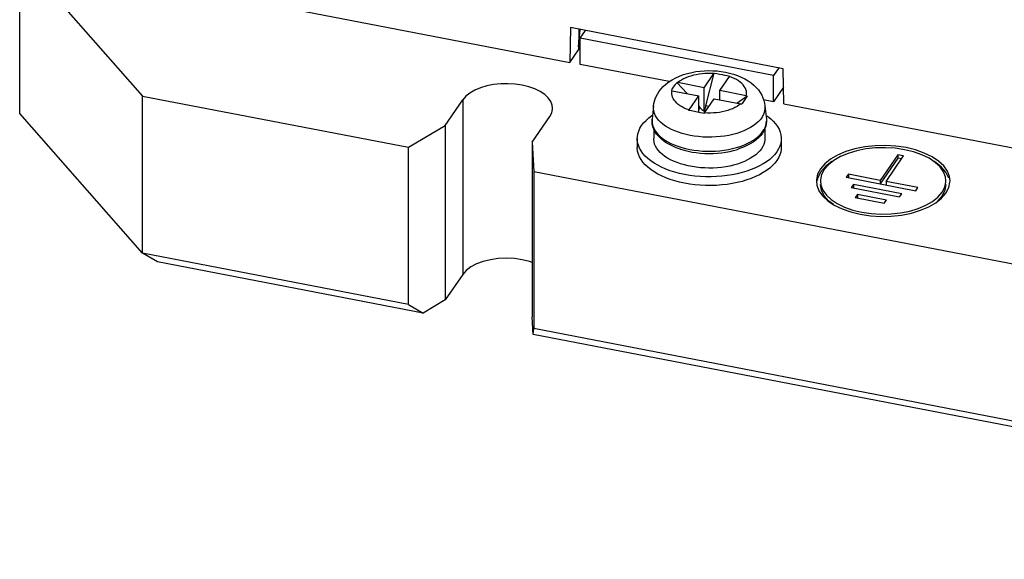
# Model space of a CAD drawing. Extents: x -841 to -216, y -127 to 601.
# Tile 118 of 201: x -401 to -353, y 384 to 410. Entities that reach past the tile are written whole.
import ezdxf

# ---------------------------------------------------------------- set-up
doc = ezdxf.new("R2010")
doc.units = 0
doc.header["$LTSCALE"] = 23.1
doc.layers.add('HEATSINK_AM_0', color=7, linetype='CONTINUOUS')

msp = doc.modelspace()

# ---------------------------------------------------------------- linework, layer by layer
at = {"layer": 'HEATSINK_AM_0', "color": 7}
for p, q in [((-400.935, 413.104), (-394.959, 406.312)), ((-400.935, 405.471), (-400.935, 413.104)), ((-399.808, 412.886), (-374.187, 407.945)), ((-374.154, 409.634), (-374.187, 407.945)), ((-363.817, 407.641), (-374.154, 409.634)), ((-373.745, 409.556), (-373.771, 408.55)), ((-373.764, 408.709), (-373.677, 409.542)), ((-373.684, 409.12), (-373.427, 409.494)), ((-364.287, 407.307), (-373.684, 409.12)), ((-373.684, 407.848), (-373.684, 409.12)), ((-374.187, 407.945), (-373.771, 408.55)), ((-373.764, 408.709), (-373.684, 408.826)), ((-369.355, 407.013), (-373.684, 407.848)), ((-367.566, 405.829), (-367.161, 407.424)), ((-364.03, 407.682), (-364.287, 407.307)), ((-363.785, 405.938), (-363.817, 407.641)), ((-368.979, 406.974), (-368.48, 406.428)), ((-367.646, 406.718), (-368.936, 406.967)), ((-367.646, 406.718), (-367.176, 407.402)), ((-366.894, 406.573), (-366.424, 407.257)), ((-364.287, 406.035), (-364.287, 407.307)), ((-369.21, 406.569), (-367.92, 406.32)), ((-369.207, 406.645), (-369.139, 406.744)), ((-367.646, 405.575), (-367.646, 406.718)), ((-365.604, 406.324), (-366.894, 406.573)), ((-366.894, 406.122), (-366.894, 406.573)), ((-363.8, 406.745), (-364.287, 406.035)), ((-394.959, 406.312), (-382.038, 403.82)), ((-394.959, 398.679), (-394.959, 406.312)), ((-380.243, 404.883), (-379.388, 406.128)), ((-379.388, 406.128), (-379.388, 397.648)), ((-368.389, 405.636), (-367.92, 406.32)), ((-367.92, 405.519), (-367.92, 406.32)), ((-367.637, 405.491), (-367.168, 406.175)), ((-367.168, 406.175), (-365.877, 405.926)), ((-366.06, 405.961), (-365.561, 406.315)), ((-365.561, 406.315), (-365.607, 406.247)), ((-364.287, 406.035), (-364.761, 406.127)), ((-370.117, 405.828), (-370.184, 405.185)), ((-368.277, 405.588), (-368.405, 405.612)), ((-367.907, 405.517), (-368.277, 405.588)), ((-367.92, 405.814), (-367.866, 405.755)), ((-367.866, 405.755), (-367.92, 405.677)), ((-367.653, 405.467), (-367.907, 405.517)), ((-367.616, 405.523), (-367.646, 405.575)), ((-367.424, 405.802), (-367.566, 405.829)), ((-364.696, 405.828), (-364.63, 405.185)), ((-363.785, 405.938), (-327.069, 398.857)), ((-394.959, 398.679), (-400.935, 405.471)), ((-376.014, 404.068), (-375.159, 405.313)), ((-370.184, 405.185), (-370.188, 405.118)), ((-382.038, 403.82), (-380.243, 404.883)), ((-380.243, 404.883), (-380.243, 396.403)), ((-370.107, 404.705), (-370.107, 404.242)), ((-364.856, 404.517), (-364.794, 404.6)), ((-364.748, 404.619), (-364.816, 404.508)), ((-364.794, 404.6), (-364.741, 404.685)), ((-364.696, 404.731), (-364.748, 404.619)), ((-364.707, 404.707), (-364.707, 404.242)), ((-370.907, 404.242), (-370.907, 403.817)), ((-363.907, 404.242), (-363.907, 403.817)), ((-382.038, 396.187), (-382.038, 403.82)), ((-376.014, 404.068), (-375.93, 402.642)), ((-376.014, 404.068), (-376.014, 395.587)), ((-368.82, 403.734), (-369.009, 403.801)), ((-368.556, 403.762), (-368.358, 403.72)), ((-361.439, 403.124), (-361.759, 402.881)), ((-358.235, 403.458), (-359.091, 402.214)), ((-358.235, 403.289), (-359.091, 402.044)), ((-358.809, 402.159), (-357.954, 403.404)), ((-357.954, 403.404), (-358.235, 403.458)), ((-358.235, 403.458), (-358.235, 403.289)), ((-358.056, 403.254), (-358.235, 403.289)), ((-375.93, 402.642), (-320.018, 391.858)), ((-375.93, 402.642), (-375.93, 395.009)), ((-361.759, 402.881), (-362.004, 402.606)), ((-361.816, 402.739), (-361.944, 402.492)), ((-361.614, 402.972), (-361.816, 402.739)), ((-362.199, 402.186), (-362.175, 401.976)), ((-362.151, 402.311), (-362.167, 402.214)), ((-362.004, 402.606), (-362.151, 402.311)), ((-361.998, 402.243), (-361.999, 402.186)), ((-361.944, 402.492), (-361.998, 402.243)), ((-360.641, 402.513), (-360.744, 402.363)), ((-360.744, 402.363), (-357.361, 401.711)), ((-359.091, 402.214), (-360.641, 402.513)), ((-360.641, 402.513), (-360.641, 402.343)), ((-359.091, 402.214), (-359.091, 402.044)), ((-357.258, 401.86), (-358.809, 402.159)), ((-358.809, 402.159), (-358.809, 401.99)), ((-355.75, 402.316), (-355.896, 402.606)), ((-355.7, 402.186), (-355.725, 402.396)), ((-355.702, 402.126), (-355.7, 402.186)), ((-361.952, 401.736), (-362, 402.017)), ((-360.398, 402.015), (-360.5, 401.865)), ((-360.5, 401.865), (-358.151, 401.412)), ((-358.049, 401.561), (-360.398, 402.015)), ((-360.398, 402.015), (-360.398, 401.845)), ((-357.361, 401.711), (-357.258, 401.86)), ((-355.946, 401.74), (-356.084, 401.464)), ((-355.9, 402.017), (-355.946, 401.74)), ((-355.896, 401.597), (-355.759, 401.861)), ((-355.759, 401.861), (-355.702, 402.126)), ((-360.202, 401.526), (-360.304, 401.376)), ((-360.304, 401.376), (-358.895, 401.104)), ((-358.792, 401.254), (-360.202, 401.526)), ((-360.202, 401.526), (-360.202, 401.356)), ((-358.895, 401.104), (-358.792, 401.254)), ((-358.151, 401.412), (-358.049, 401.561)), ((-356.389, 401.126), (-356.111, 401.349)), ((-356.084, 401.464), (-356.313, 401.205)), ((-356.111, 401.349), (-355.896, 401.597)), ((-394.227, 398.254), (-394.959, 398.679)), ((-382.038, 396.187), (-394.959, 398.679)), ((-381.32, 395.765), (-394.227, 398.254)), ((-379.388, 397.648), (-380.243, 396.403)), ((-382.038, 396.187), (-381.32, 395.765)), ((-380.243, 396.403), (-381.32, 395.765)), ((-375.964, 394.732), (-376.014, 395.587)), ((-375.964, 394.732), (-375.93, 395.009)), ((-320.018, 384.226), (-375.93, 395.009)), ((-319.3, 383.803), (-375.964, 394.732))]:
    msp.add_line(p, q, dxfattribs=at)
for points in [[(-369.857, 406.522), (-369.763, 406.646), (-369.652, 406.768), (-369.522, 406.887), (-369.375, 407), (-369.213, 407.104), (-369.038, 407.198), (-368.852, 407.281), (-368.659, 407.352), (-368.462, 407.412), (-368.261, 407.46), (-368.057, 407.497), (-367.851, 407.523), (-367.645, 407.54), (-367.438, 407.546), (-367.232, 407.543), (-367.026, 407.53), (-366.822, 407.506), (-366.621, 407.473), (-366.422, 407.43), (-366.227, 407.376), (-366.038, 407.311), (-365.855, 407.235), (-365.68, 407.149), (-365.517, 407.053), (-365.37, 406.95), (-365.237, 406.84), (-365.121, 406.726), (-365.018, 406.606), (-364.93, 406.482), (-364.856, 406.354), (-364.797, 406.227), (-364.751, 406.099), (-364.717, 405.965), (-364.696, 405.828)], [(-367.176, 407.402), (-367.172, 407.408), (-367.168, 407.413), (-367.164, 407.419), (-367.161, 407.424)], [(-367.161, 407.424), (-367.032, 407.4), (-366.906, 407.376), (-366.784, 407.353), (-366.662, 407.329), (-366.537, 407.304), (-366.409, 407.279)], [(-369.139, 406.744), (-369.05, 406.874), (-369.027, 406.907), (-369.003, 406.94), (-368.979, 406.974)], [(-368.979, 406.974), (-368.969, 406.973), (-368.958, 406.971), (-368.947, 406.969), (-368.936, 406.967)], [(-367.176, 407.402), (-367.322, 407.409), (-367.468, 407.409), (-367.614, 407.403), (-367.759, 407.392), (-367.901, 407.373), (-368.04, 407.349), (-368.175, 407.319), (-368.305, 407.284), (-368.429, 407.243), (-368.547, 407.197), (-368.657, 407.146), (-368.759, 407.09), (-368.852, 407.031), (-368.936, 406.967)], [(-366.409, 407.279), (-366.413, 407.274), (-366.416, 407.268), (-366.42, 407.263), (-366.424, 407.257)], [(-365.604, 406.324), (-365.591, 406.402), (-365.59, 406.479), (-365.601, 406.556), (-365.623, 406.633), (-365.658, 406.708), (-365.703, 406.782), (-365.759, 406.854), (-365.826, 406.922), (-365.904, 406.988), (-365.991, 407.051), (-366.087, 407.109), (-366.192, 407.163), (-366.304, 407.212), (-366.424, 407.257)], [(-375.024, 405.72), (-375.041, 405.866), (-375.111, 406.049), (-375.235, 406.224), (-375.408, 406.387), (-375.628, 406.533), (-375.888, 406.66), (-376.183, 406.763), (-376.504, 406.841), (-376.844, 406.891), (-377.195, 406.912), (-377.548, 406.904), (-377.894, 406.867), (-378.224, 406.801), (-378.532, 406.709), (-378.808, 406.592), (-379.047, 406.455), (-379.239, 406.3), (-379.388, 406.128)], [(-370.117, 405.828), (-370.1, 405.946), (-370.073, 406.064), (-370.035, 406.181), (-369.987, 406.296), (-369.927, 406.41), (-369.857, 406.522)], [(-369.253, 406.576), (-369.23, 406.611), (-369.207, 406.645)], [(-369.21, 406.569), (-369.221, 406.571), (-369.232, 406.573), (-369.243, 406.574), (-369.253, 406.576)], [(-368.389, 405.636), (-368.509, 405.681), (-368.622, 405.73), (-368.726, 405.784), (-368.823, 405.842), (-368.91, 405.905), (-368.987, 405.97), (-369.054, 406.039), (-369.111, 406.111), (-369.156, 406.185), (-369.19, 406.26), (-369.213, 406.337), (-369.224, 406.414), (-369.223, 406.491), (-369.21, 406.569)], [(-365.607, 406.247), (-365.81, 405.951), (-365.834, 405.917)], [(-365.604, 406.324), (-365.593, 406.322), (-365.582, 406.32), (-365.571, 406.317), (-365.561, 406.315)], [(-375.159, 405.313), (-375.065, 405.495), (-375.025, 405.679), (-375.024, 405.72)], [(-364.856, 405.258), (-364.937, 405.153), (-365.033, 405.052), (-365.143, 404.956), (-365.268, 404.864), (-365.406, 404.778), (-365.556, 404.698), (-365.717, 404.624), (-365.889, 404.557), (-366.07, 404.498), (-366.26, 404.446), (-366.456, 404.402), (-366.659, 404.367), (-366.866, 404.34), (-367.076, 404.322), (-367.288, 404.313), (-367.502, 404.312), (-367.714, 404.321), (-367.925, 404.338), (-368.132, 404.364), (-368.335, 404.398), (-368.532, 404.441), (-368.723, 404.492), (-368.905, 404.55), (-369.078, 404.616), (-369.241, 404.689), (-369.392, 404.769), (-369.531, 404.854), (-369.657, 404.945), (-369.769, 405.041), (-369.867, 405.142), (-369.949, 405.246), (-370.016, 405.353), (-370.067, 405.463), (-370.101, 405.574), (-370.119, 405.687), (-370.12, 405.8), (-370.117, 405.828)], [(-368.405, 405.612), (-368.401, 405.618), (-368.397, 405.624), (-368.393, 405.63), (-368.389, 405.636)], [(-367.866, 405.755), (-367.833, 405.721), (-367.799, 405.688), (-367.763, 405.657), (-367.725, 405.628), (-367.686, 405.601), (-367.646, 405.575)], [(-367.646, 405.575), (-367.631, 405.614), (-367.617, 405.655), (-367.603, 405.697), (-367.59, 405.74), (-367.578, 405.784), (-367.566, 405.829)], [(-365.877, 405.926), (-365.962, 405.862), (-366.055, 405.803), (-366.157, 405.747), (-366.267, 405.696), (-366.384, 405.65), (-366.509, 405.609), (-366.639, 405.573), (-366.774, 405.543), (-366.913, 405.519), (-367.055, 405.501), (-367.199, 405.489), (-367.345, 405.484), (-367.491, 405.484), (-367.637, 405.491)], [(-365.834, 405.917), (-365.845, 405.919), (-365.855, 405.921), (-365.866, 405.924), (-365.877, 405.926)], [(-364.856, 405.258), (-364.791, 405.365), (-364.742, 405.475), (-364.71, 405.587), (-364.694, 405.7), (-364.695, 405.812), (-364.696, 405.828)], [(-370.696, 404.876), (-370.597, 405.005), (-370.481, 405.129), (-370.347, 405.248), (-370.197, 405.361), (-370.163, 405.383)], [(-370.105, 404.7), (-370.149, 404.821), (-370.177, 404.942), (-370.188, 405.064), (-370.184, 405.185)], [(-370.188, 405.118), (-370.182, 405.006), (-370.159, 404.893), (-370.12, 404.781)], [(-367.637, 405.491), (-367.641, 405.485), (-367.645, 405.479), (-367.649, 405.473), (-367.653, 405.467)], [(-364.741, 404.685), (-364.695, 404.777), (-364.659, 404.876), (-364.636, 404.981), (-364.626, 405.09)], [(-364.63, 405.185), (-364.625, 405.072), (-364.634, 404.958), (-364.658, 404.844), (-364.696, 404.731)], [(-364.65, 405.382), (-364.565, 405.324), (-364.42, 405.209), (-364.292, 405.088), (-364.182, 404.962), (-364.089, 404.832), (-364.015, 404.699), (-363.96, 404.564), (-363.924, 404.426), (-363.908, 404.288), (-363.907, 404.242)], [(-370.907, 404.242), (-370.902, 404.334), (-370.88, 404.472), (-370.837, 404.609), (-370.776, 404.743), (-370.696, 404.876)], [(-370.12, 404.781), (-370.064, 404.67), (-369.993, 404.563), (-369.907, 404.459), (-369.807, 404.36), (-369.692, 404.264), (-369.564, 404.174), (-369.422, 404.089), (-369.269, 404.01), (-369.105, 403.937)], [(-369.009, 403.801), (-369.184, 403.875), (-369.347, 403.957), (-369.5, 404.046), (-369.639, 404.143), (-369.764, 404.246), (-369.874, 404.354), (-369.968, 404.467), (-370.045, 404.582), (-370.105, 404.7)], [(-364.118, 403.607), (-364.217, 403.478), (-364.333, 403.355), (-364.467, 403.235), (-364.617, 403.122), (-364.783, 403.014), (-364.963, 402.914), (-365.157, 402.821), (-365.364, 402.736), (-365.582, 402.659), (-365.81, 402.591), (-366.047, 402.532), (-366.292, 402.483), (-366.543, 402.444), (-366.799, 402.415), (-367.058, 402.396), (-367.32, 402.387), (-367.581, 402.389), (-367.842, 402.401), (-368.1, 402.424), (-368.355, 402.456), (-368.604, 402.499), (-368.846, 402.551), (-369.081, 402.613), (-369.306, 402.684), (-369.52, 402.763), (-369.723, 402.851), (-369.912, 402.947), (-370.088, 403.049), (-370.249, 403.159), (-370.393, 403.274), (-370.521, 403.395), (-370.632, 403.521), (-370.725, 403.651), (-370.799, 403.784), (-370.854, 403.919), (-370.889, 404.057), (-370.906, 404.195), (-370.907, 404.242)], [(-364.707, 404.242), (-364.709, 404.181), (-364.726, 404.072), (-364.758, 403.963), (-364.806, 403.857), (-364.87, 403.752), (-364.948, 403.651), (-365.041, 403.553), (-365.147, 403.458), (-365.267, 403.369), (-365.399, 403.285), (-365.544, 403.206), (-365.699, 403.133), (-365.864, 403.067), (-366.038, 403.008), (-366.221, 402.956), (-366.41, 402.912), (-366.605, 402.875), (-366.805, 402.847), (-367.008, 402.826), (-367.214, 402.814), (-367.421, 402.811), (-367.628, 402.816), (-367.833, 402.829), (-368.036, 402.85), (-368.236, 402.88), (-368.43, 402.917), (-368.618, 402.963), (-368.8, 403.016), (-368.973, 403.076), (-369.137, 403.143), (-369.29, 403.216), (-369.433, 403.296), (-369.564, 403.381), (-369.682, 403.471), (-369.787, 403.566), (-369.877, 403.664), (-369.954, 403.766), (-370.015, 403.871), (-370.061, 403.978), (-370.091, 404.087), (-370.105, 404.196), (-370.107, 404.242)], [(-368.358, 403.72), (-368.155, 403.685), (-367.947, 403.659), (-367.736, 403.641), (-367.523, 403.632), (-367.309, 403.632), (-367.095, 403.64), (-366.884, 403.657), (-366.676, 403.682), (-366.473, 403.716), (-366.275, 403.758), (-366.083, 403.808), (-365.898, 403.866), (-365.722, 403.932), (-365.555, 404.005), (-365.401, 404.084), (-365.26, 404.167), (-365.135, 404.254), (-365.026, 404.343), (-364.933, 404.431), (-364.856, 404.517)], [(-364.816, 404.508), (-364.905, 404.393), (-365.009, 404.283), (-365.13, 404.178), (-365.265, 404.078), (-365.415, 403.986), (-365.576, 403.901), (-365.748, 403.824), (-365.93, 403.755), (-365.993, 403.734)], [(-363.907, 404.242), (-363.911, 404.149), (-363.934, 404.011), (-363.976, 403.874), (-364.037, 403.74), (-364.118, 403.607)], [(-364.118, 403.183), (-364.217, 403.054), (-364.333, 402.93), (-364.467, 402.811), (-364.617, 402.698), (-364.783, 402.59), (-364.963, 402.49), (-365.157, 402.397), (-365.364, 402.312), (-365.582, 402.235), (-365.81, 402.167), (-366.047, 402.108), (-366.292, 402.059), (-366.543, 402.02), (-366.799, 401.991), (-367.058, 401.972), (-367.32, 401.963), (-367.581, 401.965), (-367.842, 401.977), (-368.1, 402), (-368.355, 402.032), (-368.604, 402.075), (-368.846, 402.127), (-369.081, 402.189), (-369.306, 402.259), (-369.52, 402.339), (-369.723, 402.427), (-369.912, 402.522), (-370.088, 402.625), (-370.249, 402.735), (-370.393, 402.85), (-370.521, 402.971), (-370.632, 403.097), (-370.725, 403.227), (-370.799, 403.36), (-370.854, 403.495), (-370.889, 403.633), (-370.906, 403.771), (-370.907, 403.817)], [(-369.105, 403.937), (-368.931, 403.872), (-368.747, 403.813), (-368.556, 403.762)], [(-368.82, 403.734), (-368.8, 403.727), (-368.619, 403.674), (-368.43, 403.629), (-368.236, 403.591), (-368.036, 403.561), (-367.833, 403.54), (-367.628, 403.527), (-367.421, 403.522), (-367.214, 403.526), (-367.009, 403.538), (-366.805, 403.558), (-366.605, 403.587), (-366.41, 403.623), (-366.221, 403.667), (-366.038, 403.719), (-365.993, 403.734)], [(-363.907, 403.817), (-363.911, 403.725), (-363.934, 403.587), (-363.976, 403.45), (-364.037, 403.316), (-364.118, 403.183)], [(-355.725, 402.396), (-355.825, 402.661), (-356.005, 402.914), (-356.255, 403.149), (-356.573, 403.361), (-356.949, 403.543), (-357.374, 403.692), (-357.838, 403.805), (-358.33, 403.877), (-358.836, 403.908), (-359.346, 403.895), (-359.845, 403.842), (-360.323, 403.747), (-360.767, 403.614), (-361.166, 403.446), (-361.511, 403.247), (-361.788, 403.024), (-362.004, 402.775)], [(-357.906, 403.705), (-358.368, 403.773), (-358.843, 403.802), (-359.321, 403.79), (-359.79, 403.74), (-360.238, 403.651), (-360.655, 403.526), (-361.029, 403.368), (-361.353, 403.181), (-361.614, 402.972)], [(-356.018, 402.632), (-356.186, 402.869), (-356.421, 403.09), (-356.719, 403.288), (-357.072, 403.46), (-357.471, 403.6), (-357.906, 403.705)], [(-355.896, 402.606), (-356.136, 402.878), (-356.46, 403.124), (-356.517, 403.154)], [(-362.004, 402.775), (-362.14, 402.512), (-362.198, 402.246), (-362.199, 402.186)], [(-361.999, 402.186), (-361.976, 401.989), (-361.881, 401.741), (-361.713, 401.503), (-361.478, 401.283), (-361.18, 401.084), (-360.827, 400.913), (-360.428, 400.773), (-359.993, 400.668), (-359.531, 400.6), (-359.056, 400.571), (-358.578, 400.583), (-358.109, 400.633), (-357.661, 400.722), (-357.244, 400.846), (-356.87, 401.005), (-356.546, 401.191), (-356.285, 401.4), (-356.084, 401.634)], [(-356.084, 401.634), (-355.955, 401.881), (-355.901, 402.13), (-355.9, 402.186)], [(-355.9, 402.186), (-355.923, 402.383), (-356.018, 402.632)], [(-362.175, 401.976), (-362.074, 401.712), (-361.894, 401.459)], [(-361.366, 401.039), (-361.59, 401.209), (-361.816, 401.464), (-361.952, 401.736)], [(-361.894, 401.459), (-361.644, 401.223), (-361.326, 401.012), (-360.95, 400.829), (-360.525, 400.68), (-360.061, 400.568), (-359.57, 400.496), (-359.063, 400.465), (-358.554, 400.477), (-358.054, 400.531), (-357.576, 400.626), (-357.132, 400.759), (-356.734, 400.927), (-356.389, 401.126)], [(-376.014, 398.222), (-376.149, 398.273), (-376.504, 398.36), (-376.883, 398.414), (-377.274, 398.432), (-377.664, 398.414), (-378.043, 398.36), (-378.399, 398.273), (-378.719, 398.153), (-378.997, 398.006), (-379.219, 397.839), (-379.388, 397.648)]]:
    msp.add_lwpolyline(points, dxfattribs=at)

doc.saveas('drawing.dxf')
